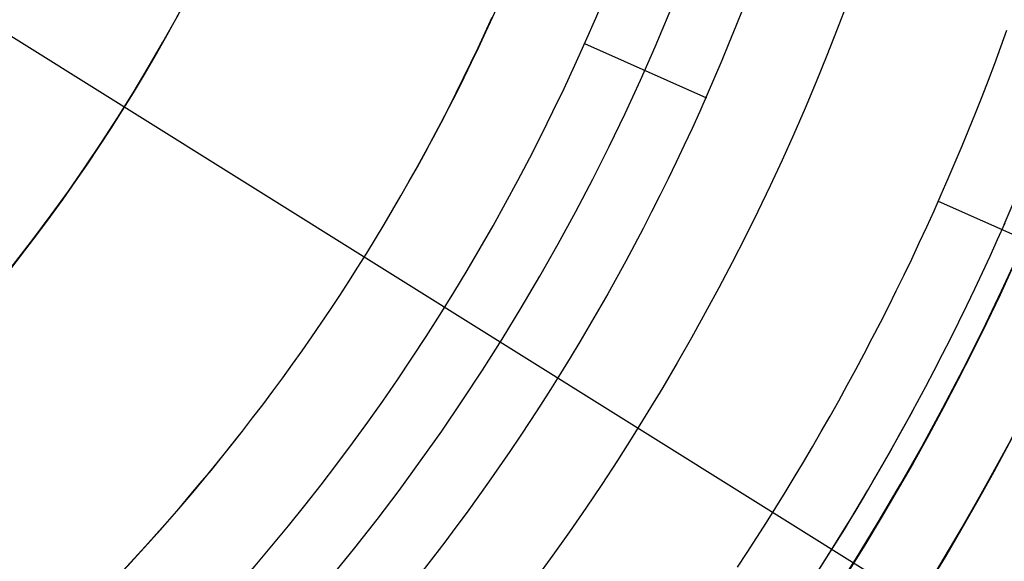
# Model space of a CAD drawing. Extents: x 16119 to 17321, y -6854 to -5812.
# Tile 33 of 68: x 16747 to 16767, y -6499 to -6488. Entities that reach past the tile are written whole.
import ezdxf

# ---------------------------------------------------------------- set-up
doc = ezdxf.new("R2010")
doc.units = 0
doc.layers.get('0').update_dxf_attribs({"linetype": 'CONTINUOUS'})
for name, color, linetype in [('BLANCO_METALICO', 7, 'CONTINUOUS'), ('COLOR', 7, 'CONTINUOUS'), ('LUZ', 7, 'CONTINUOUS')]:
    doc.layers.add(name, color=color, linetype=linetype)

msp = doc.modelspace()

# ---------------------------------------------------------------- linework, layer by layer
for p, q in [((16758.51077208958, -6488.7980449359, 52.53957701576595), (16760.93559981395, -6489.877647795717, 60.70868595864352)), ((16765.54464610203, -6491.929727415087, 103.0882296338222), (16784.73458807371, -6500.473640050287, 89.05580518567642))]:
    msp.add_line(p, q)
at = {"extrusion": (0.1124755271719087, 0.1948133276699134, 0.9743700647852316)}
msp.add_lwpolyline([(-17751.20030889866, -2732.071003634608), (-17751.71085849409, -2731.762035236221), (-17752.21940430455, -2731.448370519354), (-17752.72588590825, -2731.130028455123), (-17753.23024307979, -2730.807029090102), (-17753.73241581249, -2730.479393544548), (-17754.23234434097, -2730.147144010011), (-17754.72996916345, -2729.810303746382), (-17755.22523106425, -2729.468897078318), (-17755.71807113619, -2729.122949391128), (-17756.20843080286, -2728.772487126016), (-17756.69625184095, -2728.417537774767), (-17757.18147640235, -2728.058129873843), (-17757.66404703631, -2727.694292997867), (-17758.14390671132, -2727.326057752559), (-17758.62099883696, -2726.953455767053), (-17759.09526728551, -2726.576519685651), (-17759.56665641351, -2726.195283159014), (-17760.03511108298, -2725.80978083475), (-17760.50057668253, -2725.420048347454), (-17760.96299914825, -2725.026122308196), (-17761.42232498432, -2724.62804029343), (-17761.87850128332, -2724.225840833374), (-17762.33147574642, -2723.81956339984), (-17762.78119670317, -2723.409248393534), (-17763.22761313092, -2722.994937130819), (-17763.6706746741, -2722.57667182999), (-17764.11033166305, -2722.154495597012), (-17764.54653513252, -2721.728452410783), (-17764.97923683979, -2721.298587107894), (-17765.40838928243, -2720.864945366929), (-17765.83394571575, -2720.427573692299), (-17766.25586016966, -2719.986519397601), (-17766.6740874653, -2719.541830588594), (-17767.08858323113, -2719.09355614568), (-17767.49930391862, -2718.641745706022), (-17767.90620681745, -2718.186449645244), (-17768.30925007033, -2717.727719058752), (-17768.70839268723, -2717.26560574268), (-17769.10359455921, -2716.800162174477), (-17769.49481647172, -2716.331441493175), (-17769.8820201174, -2715.859497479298), (-17770.26516810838, -2715.384384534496), (-17770.64422398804, -2714.906157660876), (-17771.01915224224, -2714.424872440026), (-17771.38991831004, -2713.940585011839), (-17771.75648859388, -2713.453352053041), (-17772.11883046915, -2712.963230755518), (-17772.47691229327, -2712.470278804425), (-17772.83070341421, -2711.974554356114), (-17773.18017417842, -2711.476116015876), (-17773.52529593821, -2710.975022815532), (-17773.86604105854, -2710.471334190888), (-17774.20238292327, -2709.965109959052), (-17774.53429594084, -2709.456410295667), (-17774.86175554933, -2708.945295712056), (-17775.18473822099, -2708.43182703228), (-17775.50322146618, -2707.916065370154), (-17775.81718383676, -2707.398072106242), (-17776.1266049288, -2706.877908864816), (-17776.43146538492, -2706.355637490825), (-17776.73174689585, -2705.83132002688), (-17777.02743220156, -2705.305018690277), (-17777.31850509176, -2704.776795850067), (-17777.60495040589, -2704.246714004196), (-17777.8867540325, -2703.714835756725), (-17778.16390290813, -2703.181223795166), (-17778.43638501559, -2702.645940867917), (-17778.70418938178, -2702.109049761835), (-17778.96730607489, -2701.57061327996), (-17779.22572620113, -2701.030694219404), (-17779.47944190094, -2700.489355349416), (-17779.72844634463, -2699.946659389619), (-17779.97273372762, -2699.402668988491), (-17780.21229926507, -2698.857446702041), (-17780.44713918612, -2698.311054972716), (-17780.67725072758, -2697.763556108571), (-17780.90263212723, -2697.21501226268), (-17781.12328261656, -2696.665485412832), (-17781.33920241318, -2696.115037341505), (-17781.55039271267, -2695.563729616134), (-17781.75685568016, -2695.011623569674), (-17781.95859444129, -2694.458780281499), (-17782.15561307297, -2693.905260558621), (-17782.34791659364, -2693.351124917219), (-17782.53551095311, -2692.796433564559), (-17782.7184030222, -2692.241246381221), (-17782.89660058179, -2691.685622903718), (-17783.07011231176, -2691.129622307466), (-17783.23894777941, -2690.573303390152), (-17783.40311742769, -2690.016724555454), (-17783.56263256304, -2689.459943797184), (-17783.71750534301, -2688.903018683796), (-17783.86774876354, -2688.346006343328), (-17784.01337664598, -2687.788963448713), (-17784.15440362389, -2687.231946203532), (-17784.29084512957, -2686.675010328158), (-17784.4227173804, -2686.118211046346), (-17784.55003736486, -2685.561603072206), (-17784.67282282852, -2685.005240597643), (-17784.79109225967, -2684.449177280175), (-17784.90486487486, -2683.893466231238), (-17785.0141606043, -2683.338160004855), (-17785.119000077, -2682.783310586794), (-17785.21940460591, -2682.228969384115), (-17785.31539617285, -2681.675187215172), (-17785.40699741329, -2681.122014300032), (-17785.49423160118, -2680.569500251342), (-17785.57712263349, -2680.017694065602), (-17785.65569501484, -2679.466644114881), (-17785.72997384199, -2678.916398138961), (-17785.79998478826, -2678.367003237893), (-17785.86575408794, -2677.81850586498), (-17785.9273085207, -2677.270951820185), (-17785.9846753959, -2676.724386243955), (-17786.03788253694, -2676.178853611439), (-17786.08695826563, -2675.634397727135), (-17786.13193138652, -2675.091061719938), (-17786.17283117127, -2674.54888803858), (-17786.20968734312, -2674.007918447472), (-17786.24253006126, -2673.468194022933), (-17786.2713899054, -2672.929755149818), (-17786.2962978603, -2672.392641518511), (-17786.31728530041, -2671.856892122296), (-17786.3343839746, -2671.322545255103), (-17786.34762599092, -2670.789638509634), (-17786.35704380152, -2670.258208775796), (-17786.36267018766, -2669.728292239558), (-17786.36453824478, -2669.199924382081), (-17786.36273902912, -2668.681383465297), (-17786.35732037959, -2668.161350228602), (-17786.3482510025, -2667.639858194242), (-17786.33549989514, -2667.116941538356), (-17786.31903635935, -2666.592635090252), (-17786.29883001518, -2666.066974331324), (-17786.27485081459, -2665.539995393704), (-17786.24706905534, -2665.011735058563), (-17786.2154553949, -2664.482230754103), (-17786.1799808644, -2663.95152055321), (-17786.14061688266, -2663.419643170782), (-17786.09733527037, -2662.886637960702), (-17786.05010826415, -2662.352544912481), (-17785.9989085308, -2661.817404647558), (-17785.94370918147, -2661.281258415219), (-17785.88448378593, -2660.744148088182), (-17785.82120638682, -2660.206116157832), (-17785.75385151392, -2659.667205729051), (-17785.68239419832, -2659.127460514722), (-17785.60680998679, -2658.586924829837), (-17785.52707495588, -2658.045643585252), (-17785.44316572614, -2657.503662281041), (-17785.35505947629, -2656.961026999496), (-17785.2627339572, -2656.417784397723), (-17785.16616750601, -2655.87398169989), (-17785.06533906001, -2655.329666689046), (-17784.96022817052, -2654.784887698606), (-17784.85081501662, -2654.239693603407), (-17784.73708041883, -2653.694133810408), (-17784.61900585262, -2653.148258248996), (-17784.49657346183, -2652.6021173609), (-17784.3697660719, -2652.055762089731), (-17784.23856720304, -2651.509243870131), (-17784.10296108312, -2650.96261461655), (-17783.96293266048, -2650.415926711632), (-17783.81846761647, -2649.869232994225), (-17783.66955237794, -2649.322586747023), (-17783.51617412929, -2648.776041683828), (-17783.35832082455, -2648.229651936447), (-17783.19598119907, -2647.683472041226), (-17783.02914478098, -2647.137556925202), (-17782.85780190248, -2646.591961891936), (-17782.68194371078, -2646.04674260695), (-17782.50156217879, -2645.501955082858), (-17782.31665011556, -2644.95765566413), (-17782.12720117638, -2644.413901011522), (-17781.93320987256, -2643.870748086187), (-17781.73467158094, -2643.328254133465), (-17781.53158255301, -2642.786476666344), (-17781.32393992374, -2642.245473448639), (-17781.11174172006, -2641.705302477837), (-17780.89498686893, -2641.166021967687), (-17780.67367520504, -2640.627690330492), (-17780.44780747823, -2640.090366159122), (-17780.21738536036, -2639.55410820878), (-17779.98241145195, -2639.018975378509), (-17779.74288928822, -2638.485026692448), (-17779.49882334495, -2637.952321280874), (-17779.25021904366, -2637.420918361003), (-17778.99708275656, -2636.890877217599), (-17778.73942181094, -2636.36225718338), (-17778.47724449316, -2635.835117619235), (-17778.21056005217, -2635.309517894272), (-17777.93937870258, -2634.785517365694), (-17777.66371162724, -2634.26317535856), (-17777.38357097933, -2633.742551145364), (-17777.09896988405, -2633.223703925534), (-17776.80992243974, -2632.7066928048), (-17776.5164437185, -2632.191576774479), (-17776.21854976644, -2631.678414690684), (-17775.91625760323, -2631.167265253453), (-17775.60958522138, -2630.658186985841), (-17775.29855158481, -2630.151238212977), (-17774.98317662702, -2629.646477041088), (-17774.66348124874, -2629.143961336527), (-17774.33948731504, -2628.643748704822), (-17774.01121765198, -2628.145896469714), (-17773.67869604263, -2627.650461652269), (-17773.34194722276, -2627.157500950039), (-17773.00099687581, -2626.667070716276), (-17772.65587162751, -2626.179226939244), (-17772.30659903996, -2625.694025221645), (-17771.95320760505, -2625.211520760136), (-17771.59572673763, -2624.731768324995), (-17771.23418676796, -2624.254822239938), (-17770.86861893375, -2623.780736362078), (-17770.49905537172, -2623.309564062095), (-17770.12552910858, -2622.841358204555), (-17769.74807405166, -2622.376171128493), (-17769.36672497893, -2621.914054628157), (-17768.98151752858, -2621.455059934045), (-17768.59248818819, -2620.999237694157), (-17768.19967428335, -2620.546637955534), (-17767.80311396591, -2620.097310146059), (-17767.40284620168, -2619.651303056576), (-17766.99891075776, -2619.208664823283), (-17766.59134818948, -2618.769442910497), (-17766.18019982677, -2618.333684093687), (-17765.7655077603, -2617.90143444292), (-17765.34731482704, -2617.472739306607), (-17764.9256645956, -2617.047643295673), (-17764.50060135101, -2616.62619026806), (-17764.07217007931, -2616.208423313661), (-17763.64041645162, -2615.794384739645), (-17763.20538680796, -2615.384116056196), (-17762.7671281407, -2614.977657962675), (-17762.3256880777, -2614.575050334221), (-17761.88111486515, -2614.176332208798), (-17761.43345735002, -2613.781541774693), (-17760.98276496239, -2613.390716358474), (-17760.52908769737, -2613.003892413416), (-17760.07247609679, -2612.6211055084), (-17759.61298123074, -2612.242390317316), (-17759.15065467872, -2611.867780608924), (-17758.68554851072, -2611.497309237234), (-17758.21771526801, -2611.131008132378), (-17757.74720794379, -2610.768908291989), (-17757.27407996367, -2610.411039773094), (-17756.79838516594, -2610.05743168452), (-17756.32017778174, -2609.708112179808), (-17755.83951241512, -2609.363108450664), (-17755.35644402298, -2609.022446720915), (-17754.87102789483, -2608.686152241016), (-17754.38331963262, -2608.354249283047), (-17753.89337513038, -2608.026761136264), (-17753.40125055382, -2607.703710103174), (-17752.90700231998, -2607.385117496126), (-17752.41068707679, -2607.071003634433)], dxfattribs=at)
at = {"extrusion": (0.1124755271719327, 0.1948133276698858, 0.9743700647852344)}
msp.add_lwpolyline([(-17750.28945111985, -2607.071003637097), (-17750.81052073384, -2607.37579482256), (-17751.32964040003, -2607.685445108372), (-17751.84674684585, -2607.999936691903), (-17752.36177696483, -2608.319250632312), (-17752.87466784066, -2608.643366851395), (-17753.38535677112, -2608.972264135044), (-17753.89378129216, -2609.305920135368), (-17754.39987920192, -2609.644311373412), (-17754.90358858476, -2609.987413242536), (-17755.40484783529, -2610.335200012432), (-17755.90359568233, -2610.687644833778), (-17756.39977121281, -2611.044719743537), (-17756.89331389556, -2611.406395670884), (-17757.38416360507, -2611.77264244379), (-17757.87226064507, -2612.143428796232), (-17758.35754577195, -2612.518722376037), (-17758.83996021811, -2612.898489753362), (-17759.31944571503, -2613.282696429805), (-17759.79594451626, -2613.671306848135), (-17760.26939942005, -2614.06428440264), (-17760.73975379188, -2614.461591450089), (-17761.20695158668, -2614.863189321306), (-17761.67093737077, -2615.269038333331), (-17762.13165634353, -2615.679097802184), (-17762.5890543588, -2616.093326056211), (-17763.04307794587, -2616.511680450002), (-17763.49367433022, -2616.934117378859), (-17763.94079145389, -2617.360592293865), (-17764.38437799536, -2617.791059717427), (-17764.82438338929, -2618.225473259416), (-17765.26075784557, -2618.663785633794), (-17765.69345236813, -2619.105948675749), (-17766.12241877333, -2619.551913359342), (-17766.54760970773, -2620.001629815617), (-17766.96897866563, -2620.455047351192), (-17767.38648000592, -2620.912114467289), (-17767.80006896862, -2621.372778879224), (-17768.20970169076, -2621.836987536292), (-17768.61533522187, -2622.304686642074), (-17769.01692753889, -2622.775821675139), (-17769.41443756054, -2623.250337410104), (-17769.8078251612, -2623.728177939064), (-17770.19705118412, -2624.209286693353), (-17770.58207745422, -2624.693606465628), (-17770.96286679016, -2625.181079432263), (-17771.33938301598, -2625.671647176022), (-17771.71159097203, -2626.165250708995), (-17772.07945652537, -2626.661830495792), (-17772.44294657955, -2627.161326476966), (-17772.80202908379, -2627.663678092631), (-17773.15667304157, -2628.168824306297), (-17773.50684851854, -2628.676703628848), (-17773.85252664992, -2629.187254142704), (-17774.19367964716, -2629.700413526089), (-17774.53028080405, -2630.21611907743), (-17774.86230450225, -2630.734307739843), (-17775.18972621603, -2631.254916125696), (-17775.51252251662, -2631.777880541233), (-17775.83067107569, -2632.303137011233), (-17776.14415066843, -2632.830621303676), (-17776.45294117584, -2633.360268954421), (-17776.7570235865, -2633.892015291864), (-17777.0563799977, -2634.425795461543), (-17777.35099361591, -2634.961544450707), (-17777.64084875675, -2635.499197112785), (-17777.92593084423, -2636.038688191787), (-17778.20622640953, -2636.579952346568), (-17778.48172308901, -2637.122924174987), (-17778.75240962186, -2637.667538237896), (-17779.01827584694, -2638.213729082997), (-17779.27931269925, -2638.76143126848), (-17779.53551220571, -2639.3105793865), (-17779.78686748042, -2639.861108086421), (-17780.03337271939, -2640.412952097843), (-17780.27502319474, -2640.966046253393), (-17780.51181524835, -2641.520325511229), (-17780.74374628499, -2642.075724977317), (-17780.97081476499, -2642.632179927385), (-17781.19302019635, -2643.189625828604), (-17781.41036312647, -2643.747998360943), (-17781.62284513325, -2644.307233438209), (-17781.8304688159, -2644.867267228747), (-17782.03323778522, -2645.4280361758), (-17782.23115665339, -2645.989477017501), (-17782.4242310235, -2646.551526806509), (-17782.61246747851, -2647.114122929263), (-17782.7958735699, -2647.677203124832), (-17782.97445780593, -2648.240705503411), (-17783.1482296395, -2648.80456856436), (-17783.31719945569, -2649.368731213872), (-17783.48137855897, -2649.933132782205), (-17783.64077916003, -2650.497713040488), (-17783.79541436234, -2651.062412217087), (-17783.94529814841, -2651.627171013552), (-17784.09044536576, -2652.191930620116), (-17784.23087171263, -2652.756632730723), (-17784.36659372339, -2653.321219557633), (-17784.49762875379, -2653.885633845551), (-17784.62399496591, -2654.449818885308), (-17784.74571131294, -2655.013718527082), (-17784.86279752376, -2655.577277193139), (-17784.97527408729, -2656.140439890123), (-17785.08316223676, -2656.703152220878), (-17785.18648393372, -2657.265360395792), (-17785.28526185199, -2657.827011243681), (-17785.37951936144, -2658.388052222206), (-17785.46928051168, -2658.948431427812), (-17785.55457001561, -2659.508097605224), (-17785.63541323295, -2660.067000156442), (-17785.71183615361, -2660.625089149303), (-17785.78386538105, -2661.182315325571), (-17785.8515281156, -2661.738630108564), (-17785.91485213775, -2662.293985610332), (-17785.9738657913, -2662.848334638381), (-17786.0285979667, -2663.40163070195), (-17786.07907808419, -2663.953828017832), (-17786.12533607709, -2664.504881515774), (-17786.16740237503, -2665.054746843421), (-17786.20530788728, -2665.60338037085), (-17786.23908398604, -2666.150739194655), (-17786.26876248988, -2666.696781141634), (-17786.29437564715, -2667.241464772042), (-17786.31595611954, -2667.784749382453), (-17786.3335369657, -2668.326595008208), (-17786.34715162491, -2668.866962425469), (-17786.35683390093, -2669.405813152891), (-17786.36261794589, -2669.943109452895), (-17786.36453824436, -2670.478814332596), (-17786.36278657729, -2670.990457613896), (-17786.35751139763, -2671.503554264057), (-17786.34868263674, -2672.01807209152), (-17786.33627050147, -2672.533978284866), (-17786.32024548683, -2673.051239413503), (-17786.30057838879, -2673.569821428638), (-17786.27724031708, -2674.089689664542), (-17786.25020270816, -2674.610808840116), (-17786.21943733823, -2675.133143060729), (-17786.18491633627, -2675.656655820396), (-17786.14661219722, -2676.181310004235), (-17786.10449779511, -2676.707067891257), (-17786.05854639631, -2677.233891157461), (-17786.00873167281, -2677.761740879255), (-17785.95502771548, -2678.2905775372), (-17785.89740904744, -2678.820361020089), (-17785.83585063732, -2679.351050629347), (-17785.77032791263, -2679.882605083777), (-17785.7008167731, -2680.414982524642), (-17785.627293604, -2680.94814052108), (-17785.54973528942, -2681.482036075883), (-17785.46811922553, -2682.016625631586), (-17785.38242333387, -2682.55186507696), (-17785.29262607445, -2683.087709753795), (-17785.19870645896, -2683.624114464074), (-17785.10064406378, -2684.16103347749), (-17784.99841904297, -2684.698420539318), (-17784.89201214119, -2685.236228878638), (-17784.78140470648, -2685.774411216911), (-17784.66657870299, -2686.312919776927), (-17784.54751672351, -2686.851706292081), (-17784.424202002, -2687.390722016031), (-17784.29661842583, -2687.929917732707), (-17784.16475054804, -2688.46924376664), (-17784.02858359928, -2689.008649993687), (-17783.88810349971, -2689.548085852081), (-17783.7432968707, -2690.087500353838), (-17783.59415104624, -2690.626842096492), (-17783.44065408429, -2691.166059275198), (-17783.28279477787, -2691.705099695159), (-17783.12056266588, -2692.243910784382), (-17782.95394804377, -2692.782439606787), (-17782.78294197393, -2693.320632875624), (-17782.60753629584, -2693.858436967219), (-17782.42772363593, -2694.395797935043), (-17782.24349741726, -2694.932661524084), (-17782.05485186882, -2695.468973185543), (-17781.86178203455, -2696.004678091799), (-17781.66428378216, -2696.539721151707), (-17781.46235381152, -2697.074047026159), (-17781.25598966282, -2697.607600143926), (-17781.04518972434, -2698.140324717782), (-17780.82995323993, -2698.672164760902), (-17780.61028031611, -2699.203064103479), (-17780.38617192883, -2699.732966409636), (-17780.15762992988, -2700.261815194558), (-17779.92465705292, -2700.789553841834), (-17779.68725691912, -2701.316125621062), (-17779.44543404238, -2701.841473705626), (-17779.19919383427, -2702.365541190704), (-17778.94854260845, -2702.888271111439), (-17778.69348758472, -2703.409606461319), (-17778.43403689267, -2703.929490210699), (-17778.17019957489, -2704.447865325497), (-17777.90198558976, -2704.964674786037), (-17777.62940581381, -2705.479861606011), (-17777.35247204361, -2705.993368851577), (-17777.07119699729, -2706.505139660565), (-17776.78559431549, -2707.015117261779), (-17776.49567856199, -2707.523244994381), (-17776.20146522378, -2708.029466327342), (-17775.90297071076, -2708.533724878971), (-17775.60021235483, -2709.035964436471), (-17775.29320840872, -2709.536128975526), (-17774.98197804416, -2710.034162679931), (-17774.6665413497, -2710.530009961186), (-17774.34691932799, -2711.023615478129), (-17774.02313389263, -2711.514924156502), (-17773.69520786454, -2712.003881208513), (-17773.3631649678, -2712.490432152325), (-17773.02702982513, -2712.974522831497), (-17772.68682795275, -2713.456099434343), (-17772.34258575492, -2713.935108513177), (-17771.9943305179, -2714.411497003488), (-17771.64209040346, -2714.885212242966), (-17771.28589444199, -2715.356201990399), (-17770.92577252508, -2715.824414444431), (-17770.56175539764, -2716.289798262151), (-17770.19387464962, -2716.752302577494), (-17769.82216270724, -2717.211877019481), (-17769.44665282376, -2717.668471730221), (-17769.06737906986, -2718.122037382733), (-17768.68437632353, -2718.572525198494), (-17768.29768025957, -2719.019886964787), (-17767.90732733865, -2719.46407505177), (-17767.51335479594, -2719.905042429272), (-17767.11580062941, -2720.342742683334), (-17766.71470358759, -2720.777130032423), (-17766.31010315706, -2721.208159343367), (-17765.90203954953, -2721.635786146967), (-17765.49055368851, -2722.059966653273), (-17765.0756871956, -2722.480657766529), (-17764.65748237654, -2722.897817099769), (-17764.23598220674, -2723.311402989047), (-17763.81123031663, -2723.721374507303), (-17763.3832709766, -2724.127691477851), (-17762.95214908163, -2724.530314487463), (-17762.51791013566, -2724.929204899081), (-17762.08060023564, -2725.324324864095), (-17761.64026605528, -2725.715637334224), (-17761.19695482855, -2726.103106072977), (-17760.75071433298, -2726.486695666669), (-17760.30159287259, -2726.866371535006), (-17759.84963926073, -2727.242099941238), (-17759.39490280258, -2727.613848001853), (-17758.93743327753, -2727.981583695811), (-17758.47728092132, -2728.34527587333), (-17758.01449640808, -2728.704894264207), (-17757.54913083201, -2729.060409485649), (-17757.08123568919, -2729.411793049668), (-17756.610862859, -2729.759017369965), (-17756.13806458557, -2730.102055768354), (-17755.66289345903, -2730.4408824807), (-17755.18540239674, -2730.775472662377), (-17754.70564462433, -2731.105802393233), (-17754.22367365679, -2731.431848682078), (-17753.73954327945, -2731.75358947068), (-17753.25330752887, -2732.071003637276)], dxfattribs=at)
at = {"extrusion": (0.112475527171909, 0.1948133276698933, 0.9743700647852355)}
msp.add_lwpolyline([(-17756.65049703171, -2607.07100363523), (-17757.12591185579, -2607.406121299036), (-17757.59907532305, -2607.745312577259), (-17758.06993828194, -2608.088554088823), (-17758.53845187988, -2608.435821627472), (-17759.00456757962, -2608.787090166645), (-17759.46823717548, -2609.142333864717), (-17759.92941280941, -2609.501526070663), (-17760.38804698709, -2609.864639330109), (-17760.84409259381, -2610.231645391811), (-17761.29750291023, -2610.602515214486), (-17761.74823162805, -2610.97721897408), (-17762.19623286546, -2611.355726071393), (-17762.64146118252, -2611.738005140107), (-17763.08387159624, -2612.124024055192), (-17763.52341959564, -2612.513749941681), (-17763.96006115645, -2612.907149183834), (-17764.39375275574, -2613.304187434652), (-17764.82445138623, -2613.704829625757), (-17765.25211457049, -2614.109039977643), (-17765.67670037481, -2614.516782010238), (-17766.09816742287, -2614.92801855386), (-17766.51647490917, -2615.342711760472), (-17766.93158261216, -2615.760823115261), (-17767.34345090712, -2616.182313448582), (-17767.75204077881, -2616.60714294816), (-17768.15731383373, -2617.035271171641), (-17768.55923231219, -2617.46665705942), (-17768.95775909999, -2617.90125894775), (-17769.35285773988, -2618.339034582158), (-17769.7444924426, -2618.779941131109), (-17770.13262809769, -2619.223935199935), (-17770.51723028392, -2619.670972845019), (-17770.89826527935, -2620.121009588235), (-17771.27570007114, -2620.574000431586), (-17771.64950236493, -2621.029899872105), (-17772.01964059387, -2621.48866191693), (-17772.38608392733, -2621.950240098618), (-17772.74880227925, -2622.414587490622), (-17773.10776631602, -2622.881656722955), (-17773.46294746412, -2623.351399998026), (-17773.81431791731, -2623.82376910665), (-17774.16185064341, -2624.298715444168), (-17774.5055193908, -2624.776190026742), (-17774.84529869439, -2625.256143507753), (-17775.18116388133, -2625.738526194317), (-17775.51309107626, -2626.223288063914), (-17775.84105720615, -2626.710378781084), (-17776.16504000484, -2627.199747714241), (-17776.48501801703, -2627.691343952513), (-17776.80097060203, -2628.185116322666), (-17777.11287793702, -2628.681013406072), (-17777.42072101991, -2629.178983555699), (-17777.72448167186, -2629.678974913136), (-17778.02414253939, -2630.180935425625), (-17778.31968709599, -2630.684812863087), (-17778.61109964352, -2631.190554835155), (-17778.89836531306, -2631.698108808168), (-17779.18147006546, -2632.207422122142), (-17779.46040069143, -2632.718442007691), (-17779.73514481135, -2633.23111560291), (-17780.00569087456, -2633.745389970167), (-17780.27202815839, -2634.261212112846), (-17780.53414676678, -2634.778528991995), (-17780.79203762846, -2635.297287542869), (-17781.04569249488, -2635.817434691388), (-17781.29510393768, -2636.338917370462), (-17781.54026534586, -2636.861682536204), (-17781.78117092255, -2637.385677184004), (-17782.01781568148, -2637.91084836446), (-17782.25019544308, -2638.437143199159), (-17782.47830683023, -2638.964508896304), (-17782.70214726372, -2639.492892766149), (-17782.92171495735, -2640.022242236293), (-17783.13700891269, -2640.552504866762), (-17783.34802891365, -2641.083628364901), (-17783.55477552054, -2641.615560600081), (-17783.75725006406, -2642.148249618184), (-17783.95545463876, -2642.681643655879), (-17784.14939209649, -2643.215691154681), (-17784.33906603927, -2643.750340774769), (-17784.52448081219, -2644.285541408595), (-17784.70564149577, -2644.821242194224), (-17784.88255389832, -2645.35739252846), (-17785.05522454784, -2645.893942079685), (-17785.22366068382, -2646.430840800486), (-17785.38787024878, -2646.968038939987), (-17785.54786187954, -2647.505487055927), (-17785.70364489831, -2648.04313602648), (-17785.85522930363, -2648.580937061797), (-17786.00262576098, -2649.118841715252), (-17786.14584559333, -2649.656801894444), (-17786.28490077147, -2650.19476987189), (-17786.4198039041, -2650.732698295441), (-17786.55056822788, -2651.270540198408), (-17786.6772075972, -2651.808249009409), (-17786.7997364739, -2652.345778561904), (-17786.91816991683, -2652.883083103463), (-17787.03252357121, -2653.420117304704), (-17787.14281365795, -2653.956836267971), (-17787.24905696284, -2654.493195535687), (-17787.3512708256, -2655.02915109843), (-17787.44947312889, -2655.564659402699), (-17787.54368228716, -2656.099677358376), (-17787.63391723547, -2656.634162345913), (-17787.72019741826, -2657.168072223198), (-17787.80254277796, -2657.701365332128), (-17787.88097374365, -2658.234000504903), (-17787.95551121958, -2658.765937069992), (-17788.02617657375, -2659.29713485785), (-17788.09299162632, -2659.827554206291), (-17788.15597863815, -2660.357155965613), (-17788.21516029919, -2660.88590150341), (-17788.27055971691, -2661.413752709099), (-17788.32220040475, -2661.940671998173), (-17788.3701062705, -2662.466622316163), (-17788.41430160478, -2662.991567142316), (-17788.45481106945, -2663.515470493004), (-17788.4916596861, -2664.038296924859), (-17788.52487282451, -2664.560011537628), (-17788.55447619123, -2665.08057997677), (-17788.58049581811, -2665.599968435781), (-17788.60295805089, -2666.118143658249), (-17788.62188953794, -2666.635072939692), (-17788.63731721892, -2667.150724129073), (-17788.64926831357, -2667.665065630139), (-17788.65777031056, -2668.178066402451), (-17788.66285095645, -2668.689695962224), (-17788.66453824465, -2669.199924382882), (-17788.66279076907, -2669.719173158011), (-17788.65752855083, -2670.239872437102), (-17788.64872209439, -2670.761990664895), (-17788.63634216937, -2671.285495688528), (-17788.6203598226, -2671.810354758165), (-17788.60074639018, -2672.336534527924), (-17788.57747350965, -2672.864001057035), (-17788.55051313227, -2673.392719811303), (-17788.51983753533, -2673.922655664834), (-17788.48541933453, -2674.453772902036), (-17788.4472314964, -2674.986035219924), (-17788.40524735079, -2675.519405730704), (-17788.35944060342, -2676.053846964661), (-17788.30978534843, -2676.589320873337), (-17788.25625608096, -2677.125788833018), (-17788.1988277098, -2677.663211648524), (-17788.13747556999, -2678.201549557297), (-17788.07217543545, -2678.740762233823), (-17788.00290353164, -2679.280808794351), (-17787.92963654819, -2679.821647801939), (-17787.85235165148, -2680.363237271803), (-17787.77102649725, -2680.905534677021), (-17787.68563924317, -2681.448496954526), (-17787.59616856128, -2681.992080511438), (-17787.50259365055, -2682.536241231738), (-17787.40489424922, -2683.080934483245), (-17787.30305064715, -2683.626115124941), (-17787.19704369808, -2684.171737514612), (-17787.08685483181, -2684.717755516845), (-17786.97246606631, -2685.264122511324), (-17786.85386001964, -2685.810791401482), (-17786.73101992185, -2686.357714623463), (-17786.60392962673, -2686.904844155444), (-17786.47257362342, -2687.452131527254), (-17786.33693704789, -2687.999527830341), (-17786.19700569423, -2688.546983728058), (-17786.05276602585, -2689.094449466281), (-17785.90420518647, -2689.641874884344), (-17785.75131101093, -2690.189209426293), (-17785.59407203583, -2690.736402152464), (-17785.43247750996, -2691.283401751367), (-17785.2665174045, -2691.830156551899), (-17785.09618242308, -2692.376614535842), (-17784.92146401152, -2692.922723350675), (-17784.74235436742, -2693.468430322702), (-17784.55884644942, -2694.013682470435), (-17784.37093398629, -2694.55842651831), (-17784.17861148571, -2695.102608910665), (-17783.98187424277, -2695.646175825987), (-17783.78071834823, -2696.189073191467), (-17783.57514069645, -2696.731246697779), (-17783.36513899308, -2697.272641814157), (-17783.15071176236, -2697.813203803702), (-17782.93185835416, -2698.352877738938), (-17782.7085789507, -2698.891608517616), (-17782.48087457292, -2699.429340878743), (-17782.2487470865, -2699.966019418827), (-17782.0121992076, -2700.501588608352), (-17781.77123450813, -2701.035992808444), (-17781.52585742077, -2701.569176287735), (-17781.27607324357, -2702.101083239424), (-17781.02188814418, -2702.631657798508), (-17780.76330916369, -2703.160844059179), (-17780.50034422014, -2703.688586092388), (-17780.23300211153, -2704.214827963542), (-17779.96129251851, -2704.739513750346), (-17779.68522600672, -2705.262587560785), (-17779.40481402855, -2705.783993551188), (-17779.12006892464, -2706.303675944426), (-17778.83100392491, -2706.821579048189), (-17778.53763314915, -2707.337647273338), (-17778.23997160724, -2707.851825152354), (-17777.93803519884, -2708.364057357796), (-17777.63184071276, -2708.874288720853), (-17777.32140582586, -2709.3824642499), (-17777.00674910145, -2709.888529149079), (-17776.68788998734, -2710.392428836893), (-17776.36484881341, -2710.894108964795), (-17776.03764678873, -2711.393515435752), (-17775.70630599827, -2711.890594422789), (-17775.37084939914, -2712.38529238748), (-17775.03130081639, -2712.877556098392), (-17774.68768493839, -2713.367332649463), (-17774.34002731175, -2713.854569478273), (-17773.98835433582, -2714.339214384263), (-17773.63269325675, -2714.82121554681), (-17773.27307216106, -2715.300521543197), (-17772.90951996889, -2715.777081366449), (-17772.5420664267, -2716.250844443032), (-17772.17074209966, -2716.721760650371), (-17771.7955783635, -2717.189780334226), (-17771.41660739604, -2717.654854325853), (-17771.03386216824, -2718.116933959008), (-17770.64737643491, -2718.575971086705), (-17770.25718472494, -2719.03191809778), (-17769.86332233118, -2719.484727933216), (-17769.46582529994, -2719.934354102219), (-17769.06473042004, -2720.380750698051), (-17768.66007521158, -2720.823872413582), (-17768.25189791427, -2721.263674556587), (-17767.84023747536, -2721.700113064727), (-17767.42513353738, -2722.133144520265), (-17767.00662642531, -2722.562726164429), (-17766.5847571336, -2722.988815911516), (-17766.15956731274, -2723.411372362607), (-17765.73109925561, -2723.830354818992), (-17765.29939588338, -2724.24572329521), (-17764.8645007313, -2724.65743853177), (-17764.42645793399, -2725.065462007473), (-17763.98531221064, -2725.469755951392), (-17763.54110884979, -2725.870283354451), (-17763.09389369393, -2726.267007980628), (-17762.64371312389, -2726.659894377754), (-17762.19061404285, -2727.048907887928), (-17761.73464386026, -2727.434014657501), (-17761.2758504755, -2727.815181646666), (-17760.81428226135, -2728.192376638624), (-17760.34998804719, -2728.565568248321), (-17759.88301710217, -2728.934725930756), (-17759.41341911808, -2729.299819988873), (-17758.94124419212, -2729.660821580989), (-17758.46654280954, -2730.017702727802), (-17757.98936582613, -2730.370436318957), (-17757.50976445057, -2730.718996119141), (-17757.02779022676, -2731.063356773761), (-17756.54349501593, -2731.403493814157), (-17756.0569309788, -2731.739383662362), (-17755.56815055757, -2732.071003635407)], dxfattribs=at)
at = {"extrusion": (0.1124755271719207, 0.1948133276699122, 0.9743700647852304)}
msp.add_lwpolyline([(-17757.40811450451, -2732.071003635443), (-17757.87404524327, -2731.733680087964), (-17758.33770464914, -2731.3924203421), (-17758.79904584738, -2731.047248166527), (-17759.25802227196, -2730.698188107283), (-17759.71458768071, -2730.345265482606), (-17760.1686961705, -2729.988506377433), (-17760.62030219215, -2729.627937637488), (-17761.06936056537, -2729.263586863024), (-17761.51582649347, -2728.895482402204), (-17761.95965557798, -2728.52365334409), (-17762.40080383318, -2728.148129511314), (-17762.83922770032, -2727.76894145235), (-17763.27488406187, -2727.386120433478), (-17763.70773025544, -2726.999698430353), (-17764.1377240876, -2726.609708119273), (-17764.56482384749, -2726.216182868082), (-17764.9889883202, -2725.819156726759), (-17765.4101768, -2725.41866441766), (-17765.82834910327, -2725.014741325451), (-17766.2434655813, -2724.607423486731), (-17766.65548713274, -2724.196747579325), (-17767.0643752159, -2723.7827509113), (-17767.47009186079, -2723.36547140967), (-17767.87259968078, -2722.944947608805), (-17768.27186188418, -2722.521218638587), (-17768.66784228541, -2722.09432421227), (-17769.06050531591, -2721.66430461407), (-17769.44981603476, -2721.231200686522), (-17769.83574013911, -2720.795053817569), (-17770.21824397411, -2720.355905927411), (-17770.59729454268, -2719.913799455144), (-17770.97285951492, -2719.468777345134), (-17771.34490723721, -2719.020883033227), (-17771.71340674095, -2718.570160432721), (-17772.07832775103, -2718.116653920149), (-17772.4396406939, -2717.660408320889), (-17772.79731670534, -2717.20146889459), (-17773.15132763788, -2716.739881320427), (-17773.50164606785, -2716.27569168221), (-17773.84824530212, -2715.808946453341), (-17774.19109938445, -2715.33969248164), (-17774.53018310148, -2714.867976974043), (-17774.86547198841, -2714.393847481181), (-17775.19694233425, -2713.917351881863), (-17775.52457118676, -2713.438538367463), (-17775.84833635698, -2712.957455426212), (-17776.16821642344, -2712.474151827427), (-17776.48419073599, -2711.98867660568), (-17776.79623941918, -2711.501079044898), (-17777.10434337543, -2711.011408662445), (-17777.40848428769, -2710.519715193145), (-17777.70864462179, -2710.026048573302), (-17778.00480762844, -2709.530458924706), (-17778.29695734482, -2709.032996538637), (-17778.58507859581, -2708.533711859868), (-17778.86915699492, -2708.032655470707), (-17779.14917894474, -2707.529878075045), (-17779.42513163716, -2707.025430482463), (-17779.69700305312, -2706.519363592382), (-17779.96478196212, -2706.011728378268), (-17780.22845792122, -2705.502575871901), (-17780.48802127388, -2704.991957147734), (-17780.74346314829, -2704.479923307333), (-17780.99477545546, -2703.966525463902), (-17781.24195088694, -2703.45181472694), (-17781.48498291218, -2702.935842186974), (-17781.72386577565, -2702.418658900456), (-17781.95859449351, -2701.900315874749), (-17782.18916485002, -2701.380864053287), (-17782.41557339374, -2700.860354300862), (-17782.63781743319, -2700.338837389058), (-17782.85589503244, -2699.816363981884), (-17783.06980500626, -2699.292984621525), (-17783.27954691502, -2698.768749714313), (-17783.48512105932, -2698.24370951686), (-17783.68652847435, -2697.717914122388), (-17783.88377092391, -2697.191413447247), (-17784.07685089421, -2696.664257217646), (-17784.26577158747, -2696.13649495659), (-17784.45053691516, -2695.608175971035), (-17784.63115149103, -2695.079349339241), (-17784.80762062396, -2694.550063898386), (-17784.97995031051, -2694.020368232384), (-17785.14814722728, -2693.490310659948), (-17785.312218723, -2692.959939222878), (-17785.47217281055, -2692.429301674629), (-17785.62801815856, -2691.898445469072), (-17785.77976408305, -2691.367417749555), (-17785.92742053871, -2690.836265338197), (-17786.07099811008, -2690.305034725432), (-17786.21050800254, -2689.773772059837), (-17786.34596203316, -2689.242523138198), (-17786.47737262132, -2688.711333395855), (-17786.60475277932, -2688.180247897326), (-17786.72811610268, -2687.649311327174), (-17786.84747676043, -2687.118567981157), (-17786.96284948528, -2686.588061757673), (-17787.07424956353, -2686.057836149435), (-17787.18169282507, -2685.527934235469), (-17787.28519563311, -2684.998398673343), (-17787.38477487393, -2684.469271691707), (-17787.48044794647, -2683.940595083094), (-17787.57223275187, -2683.412410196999), (-17787.66014768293, -2682.884757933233), (-17787.74421161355, -2682.357678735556), (-17787.82444388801, -2681.831212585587), (-17787.90086431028, -2681.305398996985), (-17787.9734931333, -2680.780277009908), (-17788.04235104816, -2680.255885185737), (-17788.10745917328, -2679.732261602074), (-17788.16883904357, -2679.20944384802), (-17788.22651259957, -2678.687469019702), (-17788.28050217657, -2678.166373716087), (-17788.3308304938, -2677.646194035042), (-17788.37752064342, -2677.126965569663), (-17788.4205960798, -2676.608723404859), (-17788.4600806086, -2676.09150211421), (-17788.49599837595, -2675.575335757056), (-17788.52837385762, -2675.06025787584), (-17788.55723184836, -2674.546301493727), (-17788.58259745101, -2674.033499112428), (-17788.60449606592, -2673.521882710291), (-17788.62295338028, -2673.011483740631), (-17788.63799535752, -2672.502333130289), (-17788.64964822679, -2671.994461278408), (-17788.65793847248, -2671.487898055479), (-17788.66289282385, -2670.982672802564), (-17788.66453824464, -2670.478814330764), (-17788.66274545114, -2669.952875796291), (-17788.65734650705, -2669.42544960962), (-17788.64831076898, -2668.896568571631), (-17788.63560787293, -2668.366266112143), (-17788.61920774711, -2667.834576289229), (-17788.59908062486, -2667.301533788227), (-17788.57519705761, -2666.767173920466), (-17788.54752792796, -2666.231532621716), (-17788.51604446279, -2665.694646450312), (-17788.48071824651, -2665.156552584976), (-17788.44152123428, -2664.617288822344), (-17788.39842576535, -2664.076893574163), (-17788.35140457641, -2663.535405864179), (-17788.30043081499, -2662.992865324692), (-17788.2454780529, -2662.449312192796), (-17788.18652029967, -2661.904787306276), (-17788.12353201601, -2661.35933209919), (-17788.0564881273, -2660.812988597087), (-17787.98536403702, -2660.265799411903), (-17787.91013564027, -2659.717807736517), (-17787.83077933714, -2659.169057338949), (-17787.74727204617, -2658.61959255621), (-17787.65959121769, -2658.069458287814), (-17787.56771484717, -2657.518699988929), (-17787.47162148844, -2656.967363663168), (-17787.37129026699, -2656.415495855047), (-17787.26670089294, -2655.863143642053), (-17787.15783367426, -2655.31035462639), (-17787.04466952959, -2654.757176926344), (-17786.92719000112, -2654.203659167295), (-17786.80537726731, -2653.649850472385), (-17786.67921415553, -2653.095800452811), (-17786.54868415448, -2652.541559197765), (-17786.41377142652, -2651.98717726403), (-17786.27446081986, -2651.432705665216), (-17786.13073788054, -2650.878195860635), (-17785.98258886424, -2650.323699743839), (-17785.83000074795, -2649.769269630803), (-17785.67296124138, -2649.21495824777), (-17785.51145879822, -2648.660818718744), (-17785.34548262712, -2648.106904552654), (-17785.1750227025, -2647.553269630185), (-17785.00006977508, -2646.999968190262), (-17784.82061538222, -2646.447054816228), (-17784.63665185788, -2645.894584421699), (-17784.44817234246, -2645.342612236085), (-17784.25517079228, -2644.791193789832), (-17784.05764198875, -2644.240384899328), (-17783.8555815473, -2643.69024165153), (-17783.64898592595, -2643.140820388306), (-17783.43785243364, -2642.592177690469), (-17783.2221792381, -2642.044370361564), (-17783.00196537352, -2641.497455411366), (-17782.77721074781, -2640.951490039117), (-17782.54791614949, -2640.406531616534), (-17782.31408325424, -2639.862637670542), (-17782.07571463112, -2639.3198658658), (-17781.83281374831, -2638.778273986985), (-17781.58538497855, -2638.23791992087), (-17781.33343360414, -2637.698861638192), (-17781.0769658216, -2637.161157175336), (-17780.8159887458, -2636.624864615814), (-17780.55051041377, -2636.090042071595), (-17780.28053978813, -2635.556747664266), (-17780.00608675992, -2635.025039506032), (-17779.72716215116, -2634.494975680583), (-17779.4437777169, -2633.966614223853), (-17779.15594614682, -2633.440013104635), (-17778.86368106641, -2632.915230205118), (-17778.56699703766, -2632.392323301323), (-17778.26590955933, -2631.87135004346), (-17777.9604350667, -2631.352367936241), (-17777.65059093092, -2630.835434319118), (-17777.33639545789, -2630.320606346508), (-17777.01786788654, -2629.807940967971), (-17776.69502838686, -2629.297494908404), (-17776.36789805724, -2628.789324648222), (-17776.0364989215, -2628.283486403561), (-17775.7008539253, -2627.780036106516), (-17775.36098693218, -2627.27902938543), (-17775.01692271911, -2626.780521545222), (-17774.6686869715, -2626.284567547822), (-17774.3163062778, -2625.791221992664), (-17773.95980812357, -2625.300539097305), (-17773.59922088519, -2624.812572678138), (-17773.23457382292, -2624.327376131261), (-17772.86589707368, -2623.845002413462), (-17772.49322164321, -2623.365504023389), (-17772.11657939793, -2622.888932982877), (-17771.73600305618, -2622.415340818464), (-17771.35152617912, -2621.944778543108), (-17770.96318316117, -2621.477296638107), (-17770.57100921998, -2621.012945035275), (-17770.17504038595, -2620.551773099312), (-17769.77531349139, -2620.093829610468), (-17769.37186615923, -2619.639162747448), (-17768.96473679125, -2619.187820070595), (-17768.55396455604, -2618.739848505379), (-17768.13958937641, -2618.295294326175), (-17767.72165191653, -2617.854203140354), (-17767.30019356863, -2617.416619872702), (-17766.87525643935, -2616.982588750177), (-17766.44688333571, -2616.552153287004), (-17766.01511775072, -2616.125356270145), (-17765.5800038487, -2615.702239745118), (-17765.14158645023, -2615.282845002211), (-17764.69991101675, -2614.867212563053), (-17764.25502363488, -2614.455382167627), (-17763.8069710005, -2614.047392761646), (-17763.35580040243, -2613.643282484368), (-17762.9015597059, -2613.243088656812), (-17762.44429733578, -2612.846847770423), (-17761.98406225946, -2612.454595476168), (-17761.52090396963, -2612.066366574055), (-17761.05487246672, -2611.682195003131), (-17760.58601824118, -2611.30211383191), (-17760.11439225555, -2610.92615524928), (-17759.64004592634, -2610.554350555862), (-17759.16303110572, -2610.186730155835), (-17758.68340006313, -2609.823323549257), (-17758.20120546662, -2609.464159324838), (-17757.71650036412, -2609.109265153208), (-17757.22933816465, -2608.758667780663), (-17756.73977261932, -2608.412393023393), (-17756.24785780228, -2608.070465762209), (-17755.75364809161, -2607.732909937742), (-17755.25719815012, -2607.399748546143), (-17754.75856290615, -2607.07100363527)], dxfattribs=at)
for points in [[(16761.65881061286, -6488.106638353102), (16761.52292990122, -6488.449823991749), (16761.38427140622, -6488.791872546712), (16761.24283888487, -6489.132759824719), (16761.09863609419, -6489.4724616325), (16760.95166679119, -6489.810953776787), (16760.80193473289, -6490.148212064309), (16760.6494436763, -6490.484212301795), (16760.49419737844, -6490.818930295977), (16760.33619959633, -6491.152341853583), (16760.17545408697, -6491.484422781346), (16760.01196460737, -6491.815148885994), (16759.84573491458, -6492.144495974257), (16759.67676876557, -6492.472439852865), (16759.50506991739, -6492.798956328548), (16759.33064212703, -6493.124021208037), (16759.15348915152, -6493.447610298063), (16758.97361474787, -6493.769699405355), (16758.7910226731, -6494.090264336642), (16758.60571911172, -6494.409282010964), (16758.41771995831, -6494.726733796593), (16758.22704353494, -6495.042602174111), (16758.03370816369, -6495.3568696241), (16757.83773216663, -6495.66951862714), (16757.63913386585, -6495.980531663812), (16757.43793158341, -6496.289891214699), (16757.23414364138, -6496.597579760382), (16757.02778836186, -6496.903579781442), (16756.81888406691, -6497.207873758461), (16756.60744907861, -6497.510444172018), (16756.39350171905, -6497.811273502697), (16756.17706031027, -6498.110344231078), (16755.95814317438, -6498.407638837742), (16755.73676863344, -6498.703139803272), (16755.51295500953, -6498.996829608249), (16755.28672062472, -6499.288690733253)], [(16749.33465423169, -6499.275278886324), (16749.56104640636, -6499.031851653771), (16749.78544213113, -6498.786605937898), (16750.00782492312, -6498.539557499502), (16750.22817829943, -6498.290722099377), (16750.44648577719, -6498.040115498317), (16750.66273087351, -6497.78775345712), (16750.87689710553, -6497.533651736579), (16751.08896799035, -6497.277826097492), (16751.2989270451, -6497.020292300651), (16751.50675778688, -6496.761066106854), (16751.71244373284, -6496.500163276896), (16751.91596840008, -6496.237599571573), (16752.11731530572, -6495.973390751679), (16752.31646796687, -6495.707552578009), (16752.51340990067, -6495.440100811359), (16752.70812462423, -6495.171051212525), (16752.90059565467, -6494.900419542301), (16753.0908065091, -6494.628221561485), (16753.27874070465, -6494.354473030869), (16753.46438175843, -6494.079189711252), (16753.64771318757, -6493.802387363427), (16753.82871850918, -6493.524081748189), (16754.00738124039, -6493.244288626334), (16754.1836848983, -6492.963023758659), (16754.35761300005, -6492.680302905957), (16754.52914906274, -6492.396141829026), (16754.69827660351, -6492.110556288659), (16754.86497913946, -6491.823562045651), (16755.02924237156, -6491.535175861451), (16755.19106073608, -6491.245418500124), (16755.35043085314, -6490.954311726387), (16755.50734934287, -6490.661877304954), (16755.66181282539, -6490.368137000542), (16755.81381792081, -6490.073112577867), (16755.96336124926, -6489.776825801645), (16756.11043943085, -6489.479298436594), (16756.2550490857, -6489.180552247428), (16756.39718683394, -6488.880608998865), (16756.53684929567, -6488.579490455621), (16756.67403309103, -6488.277218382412)], [(16761.55290731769, -6499.202862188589), (16761.7462176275, -6498.908539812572), (16761.93746701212, -6498.612882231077), (16762.12664518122, -6498.315903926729), (16762.31374184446, -6498.017619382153), (16762.4987467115, -6497.718043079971), (16762.68164949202, -6497.417189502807), (16762.86243989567, -6497.115073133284), (16763.04110763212, -6496.811708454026), (16763.21764241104, -6496.507109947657), (16763.39203394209, -6496.201292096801), (16763.56427193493, -6495.89426938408), (16763.73434609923, -6495.586056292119), (16763.90224614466, -6495.276667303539), (16764.06796178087, -6494.966116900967), (16764.23148271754, -6494.654419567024), (16764.39279866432, -6494.341589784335), (16764.55189933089, -6494.027642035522), (16764.7087744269, -6493.71259080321), (16764.86341366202, -6493.396450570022), (16765.01580674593, -6493.079235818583), (16765.16594338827, -6492.760961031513), (16765.31381329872, -6492.441640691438), (16765.45940618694, -6492.121289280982), (16765.60271176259, -6491.799921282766), (16765.74371973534, -6491.477551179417), (16765.88241981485, -6491.154193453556), (16766.01880171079, -6490.829862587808), (16766.15285513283, -6490.504573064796), (16766.28456979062, -6490.178339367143), (16766.41393539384, -6489.851175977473), (16766.54094320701, -6489.52309782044), (16766.66559071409, -6489.194121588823), (16766.78787695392, -6488.864264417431), (16766.90780096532, -6488.53354344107)], [(16763.10424010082, -6499.361234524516), (16763.29864164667, -6499.056056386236), (16763.49090421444, -6498.749535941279), (16763.68101722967, -6498.441688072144), (16763.8689701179, -6498.132527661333), (16764.05475230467, -6497.822069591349), (16764.23835321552, -6497.510328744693), (16764.41976227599, -6497.197320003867), (16764.59896891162, -6496.883058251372), (16764.77596254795, -6496.567558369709), (16764.95073261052, -6496.250835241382), (16765.12326852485, -6495.93290374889), (16765.29355971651, -6495.613778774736), (16765.46159561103, -6495.293475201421), (16765.62736563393, -6494.972007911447), (16765.79085921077, -6494.649391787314), (16765.95206576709, -6494.325641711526), (16766.11097472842, -6494.000772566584), (16766.26757552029, -6493.674799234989), (16766.42185756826, -6493.347736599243), (16766.57381029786, -6493.019599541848), (16766.72342313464, -6492.690402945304), (16766.87068550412, -6492.360161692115)], [(16765.57440862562, -6499.160022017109), (16765.76736088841, -6498.837582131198), (16765.95804769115, -6498.513809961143), (16766.14645805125, -6498.188720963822), (16766.33258098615, -6497.862330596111), (16766.51640551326, -6497.534654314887), (16766.69792065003, -6497.205707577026), (16766.87711541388, -6496.875505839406)]]:
    msp.add_lwpolyline(points)
at = {"extrusion": (0, 0, -1)}
for centre, radius, start, end in [((-16719.67974614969, -6471.509358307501, -89.37470231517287), 70.9424557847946, 329.9999999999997, 149.9999999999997), ((-16719.67974614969, -6471.509358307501, -46.50000292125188), 70.9424557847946, 329.9999999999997, 149.9999999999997), ((-16719.67974614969, -6471.509358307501, -88.12500292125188), 52.0912327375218, 329.9999999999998, 149.9999999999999), ((-16719.67974614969, -6471.509358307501, -62.12500292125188), 47.0345567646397, 330.0000000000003, 150.0000000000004), ((-16719.67974614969, -6471.509358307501, -89.37470231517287), 70.94245578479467, 149.9999999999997, 329.9999999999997), ((-16719.67974614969, -6471.509358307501, -46.50000292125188), 70.94245578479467, 149.9999999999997, 329.9999999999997), ((-16719.67974614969, -6471.509358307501, -88.12500292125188), 52.09123273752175, 149.999999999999, 329.999999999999), ((-16719.67974614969, -6471.509358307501, -62.12500292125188), 47.0345567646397, 150.0000000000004, 330.0000000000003)]:
    msp.add_arc(centre, radius, start, end, dxfattribs=at)
for centre, radius, start, end in [((16719.67974614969, -6471.509358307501, 89.37470231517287), 73.2424557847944, 30.00000000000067, 210.0000000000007), ((16719.67974619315, -6471.509358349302, 88.63012703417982), 71.44457953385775, 30.00000004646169, 209.9999999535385), ((16719.67974614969, -6471.509358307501, 89.05580518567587), 71.21139006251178, 29.99999999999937, 209.9999999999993), ((16719.67974614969, -6471.509358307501, 67.12500292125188), 53.58193971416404, 30.00000000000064, 210.0000000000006), ((16719.67974614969, -6471.509358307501, 65.62055118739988), 53.58193971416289, 29.99999999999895, 209.9999999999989), ((16719.67974614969, -6471.509358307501, 67.12500292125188), 52.09123273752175, 30.00000000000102, 210.000000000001), ((16719.67974614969, -6471.509358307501, 77.62500292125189), 52.09123273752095, 29.99999999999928, 209.9999999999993), ((16719.67974614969, -6471.509358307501, 105.1250029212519), 43.8181587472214, 29.99999999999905, 209.999999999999), ((16719.67974614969, -6471.509358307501, 52.53957701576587), 42.50584972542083, 30.00000000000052, 210.0000000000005), ((16719.67974614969, -6471.509358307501, 89.37470231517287), 73.2424557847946, 210.0000000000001, 30.00000000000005), ((16719.67974613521, -6471.509358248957, 88.63012703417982), 71.44457953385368, 210.0000000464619, 29.99999995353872), ((16719.67974614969, -6471.509358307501, 89.05580518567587), 71.21139006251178, 209.9999999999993, 29.99999999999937), ((16719.67974614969, -6471.509358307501, 67.12500292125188), 53.5819397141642, 210.0000000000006, 30.00000000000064), ((16719.67974614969, -6471.509358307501, 65.62055118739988), 53.58193971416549, 210.0000000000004, 30.00000000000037), ((16719.67974614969, -6471.509358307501, 67.12500292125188), 52.0912327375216, 210.0000000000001, 30.00000000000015), ((16719.67974614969, -6471.509358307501, 77.62500292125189), 52.09123273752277, 210.0000000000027, 30.00000000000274), ((16719.67974614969, -6471.509358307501, 105.1250029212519), 43.8181587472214, 209.999999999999, 29.99999999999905), ((16719.67974614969, -6471.509358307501, 52.53957701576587), 42.50584972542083, 210.0000000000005, 30.00000000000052), ((16719.67974614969, -6471.509358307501, 46.50000292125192), 71.7424557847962, 300.0000653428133, 7.499999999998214), ((16719.67974614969, -6471.509358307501, 62.12500292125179), 51.59084318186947, 336.1247352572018, 4.28571428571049), ((16719.67974614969, -6471.509358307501, 51.125002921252), 40.62840747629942, 329.9999999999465, 6.413026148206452e-12), ((16719.67974614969, -6471.50935830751, 88.12500292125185), 70.93945536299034, 254.9999999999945, 345.0000000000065), ((16719.67974614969, -6471.509358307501, 62.12500292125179), 51.59084318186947, 268.4581903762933, 331.5418096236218), ((16719.67974614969, -6471.509358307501, 51.125002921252), 40.62840747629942, 278.0938641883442, 321.9061358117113)]:
    msp.add_arc(centre, radius, start, end)
at = {"extrusion": (-0.1124755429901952, -0.1948133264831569, -0.9743700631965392)}
msp.add_arc((17716.14455416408, -2669.543344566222, -684.4657895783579), 56.00000007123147, 334.5735870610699, 25.3274262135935, dxfattribs=at)
at = {"extrusion": (0.1124755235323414, 0.1948134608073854, 0.9743700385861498)}
msp.add_arc((-17716.1455831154, -2669.536822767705, 683.5504617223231), 56.00000007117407, 154.6725833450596, 205.4263646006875, dxfattribs=at)
at = {"layer": 'BLANCO_METALICO', "extrusion": (0, 0, -1)}
for centre, radius, start, end in [((-16719.67948292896, -6471.509358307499, -171.6470783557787), 99.49999999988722, 180.0000000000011, 359.9999999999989), ((-16719.67948292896, -6471.509358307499, -170.8389899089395), 99.49999999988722, 180.0000000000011, 359.9999999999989), ((-16719.67948292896, -6471.509358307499, -169.280901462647), 99.49999999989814, 180.0000000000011, 359.9999999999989), ((-16719.67948292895, -6471.509358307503, -171.6470783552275), 99.09999999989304, 179.9999999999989, 1.05166918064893e-12), ((-16719.67948292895, -6471.509358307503, -170.0309014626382), 98.69999999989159, 179.9999999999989, 1.055931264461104e-12), ((-16719.67948292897, -6471.509358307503, -168.5309014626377), 98.69999999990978, 179.9999999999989, 1.05593126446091e-12), ((-16719.67948292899, -6471.509358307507, -167.2309014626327), 98.19999999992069, 179.9999999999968, 3.18392308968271e-12), ((-16719.67948292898, -6471.509358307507, -168.0309014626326), 98.19999999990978, 179.9999999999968, 3.183923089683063e-12)]:
    msp.add_arc(centre, radius, start, end, dxfattribs=at)
at = {"layer": 'BLANCO_METALICO'}
for centre, radius, start, end in [((16719.67948292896, -6471.509358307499, 170.030901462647), 99.4999999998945, 180.0000000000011, 359.9999999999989), ((16719.67948292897, -6471.509358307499, 168.5309014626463), 99.49999999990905, 180.0000000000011, 359.9999999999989), ((16719.67948292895, -6471.509358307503, 171.6470783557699), 98.69999999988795, 179.9999999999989, 1.055931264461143e-12), ((16719.67948292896, -6471.509358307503, 170.8389899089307), 98.69999999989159, 179.9999999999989, 1.055931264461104e-12), ((16719.67882232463, -6471.507883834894, 190.6470783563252), 32.00091448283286, 258.2114144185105, 341.7881163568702), ((16719.67943330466, -6471.509280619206, 184.6470783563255), 32.0001661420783, 268.4364694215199, 331.5635198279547)]:
    msp.add_arc(centre, radius, start, end, dxfattribs=at)
at = {"layer": 'COLOR', "extrusion": (0, 0, -1)}
for centre, radius, start, end in [((-16719.67975328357, -6471.509375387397, 10.54089386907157), 152.392098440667, 333.3815781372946, 153.3815781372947), ((-16719.67975328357, -6471.509375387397, -18.68835025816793), 83.81579491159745, 333.3815781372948, 153.3815781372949), ((-16719.67975328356, -6471.509375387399, -43.50000292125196), 72.9999999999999, 63.38157813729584, 243.3815781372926), ((-16719.67975328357, -6471.509375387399, -33.3991820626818), 73.00000000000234, 63.38157813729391, 243.3815781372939), ((-16719.67975328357, -6471.509375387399, -43.50000292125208), 75.0000000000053, 63.38157813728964, 243.381578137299), ((-16719.67975328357, -6471.509375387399, -32.97295255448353), 75.00000000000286, 63.38157813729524, 243.3815781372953), ((-16719.67975328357, -6471.509375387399, -43.50000292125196), 73.00000000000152, 63.38157813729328, 243.3815781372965), ((-16719.67975328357, -6471.509375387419, -26.2000005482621), 61.09154780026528, 333.3815781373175, 153.3815781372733), ((-16719.67975328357, -6471.509375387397, 10.54089386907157), 152.3920984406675, 153.3815781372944, 333.3815781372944), ((-16719.68785563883, -6471.505332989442, -28.2000005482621), 59.50000000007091, 333.3815781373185, 153.3815781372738), ((-16719.68785563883, -6471.505332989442, -26.2000005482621), 59.50000000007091, 333.3815781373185, 153.3815781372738), ((-16719.68785563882, -6471.50533298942, -27.2000005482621), 59.5000000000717, 333.3815781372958, 153.3815781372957), ((-16719.67975328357, -6471.509375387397, -43.50000292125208), 75.0000000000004, 243.3815781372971, 63.38157813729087), ((-16719.67975328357, -6471.509375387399, -32.97295255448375), 74.99999999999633, 243.3815781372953, 63.38157813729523), ((-16719.67975328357, -6471.509375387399, -33.39918206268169), 72.99999999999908, 243.3815781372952, 63.38157813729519), ((-16719.67975328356, -6471.509375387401, -43.50000292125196), 72.9999999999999, 243.3815781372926, 63.38157813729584), ((-16719.67975328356, -6471.509375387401, -43.50000292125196), 72.9999999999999, 243.3815781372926, 63.38157813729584), ((-16719.67975328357, -6471.509375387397, -18.68835025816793), 83.81579491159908, 153.3815781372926, 333.3815781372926), ((-16719.67975328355, -6471.509375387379, -26.2000005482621), 61.09154780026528, 153.3815781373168, 333.3815781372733), ((-16719.68785563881, -6471.505332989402, -28.2000005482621), 59.50000000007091, 153.3815781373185, 333.3815781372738), ((-16719.68785563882, -6471.50533298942, -27.2000005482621), 59.50000000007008, 153.3815781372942, 333.3815781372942)]:
    msp.add_arc(centre, radius, start, end, dxfattribs=at)
at = {"layer": 'COLOR'}
for centre, radius, start, end in [((16719.67975328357, -6471.509375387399, -35.79999945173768), 153, 26.61842186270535, 206.618421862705), ((16719.67975328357, -6471.509375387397, -11.46081713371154), 152.9999999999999, 26.61842186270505, 206.6184218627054), ((16719.67975328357, -6471.509375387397, -23.63040829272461), 153.0000000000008, 26.61842186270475, 206.6184218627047), ((16719.67975328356, -6471.509375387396, -10.90949982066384), 152.8342956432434, 26.61842186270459, 206.6184218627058), ((16719.67975328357, -6471.509375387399, -35.79999945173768), 150, 26.61842186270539, 206.618421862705), ((16719.67975328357, -6471.509375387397, -11.46081713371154), 153, 206.6184218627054, 26.61842186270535), ((16719.67975328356, -6471.509375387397, -35.79999945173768), 153, 206.6184218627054, 26.61842186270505), ((16719.67975328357, -6471.509375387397, -23.63040829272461), 153.0000000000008, 206.618421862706, 26.61842186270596), ((16719.67975328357, -6471.509375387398, -10.90949982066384), 152.8342956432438, 206.6184218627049, 26.6184218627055), ((16719.67975328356, -6471.509375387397, -35.79999945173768), 150, 206.6184218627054, 26.61842186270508), ((16719.6797532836, -6471.50937538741, 22.44590218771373), 74.99999999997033, 296.618421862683, 26.61842186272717), ((16719.68785563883, -6471.505332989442, 26.2000005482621), 59.50000000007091, 206.6184218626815, 26.61842186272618), ((16719.68785563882, -6471.505332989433, 30.300000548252), 35.0000000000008, 206.6184218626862, 26.6184218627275), ((16719.68785563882, -6471.505332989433, 38.60000054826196), 35.0000000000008, 206.6184218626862, 26.6184218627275), ((16719.68785563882, -6471.50533298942, 34.45000054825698), 34.99999999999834, 206.6184218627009, 26.61842186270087), ((16719.67975328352, -6471.509375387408, 28.20000054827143), 61.50000000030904, 298.4605049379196, 339.7905058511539), ((16719.67975328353, -6471.509375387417, 29.25000054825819), 61.50000000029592, 298.4605049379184, 339.7905058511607), ((16719.67975328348, -6471.509375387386, 30.30000054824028), 61.50000000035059, 308.0039200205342, 339.7905058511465), ((16719.6797532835, -6471.509375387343, 23.29836120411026), 73.00000000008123, 298.2173843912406, 340.0317555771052)]:
    msp.add_arc(centre, radius, start, end, dxfattribs=at)
at = {"layer": 'LUZ'}
for p, q in [((16592.63857661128, -6392.133186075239, -34.049999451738), (16846.72092995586, -6550.885564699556, -34.04999945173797)), ((16592.63857661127, -6392.133186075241, -32.54999945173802), (16846.72092995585, -6550.885564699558, -32.54999945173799))]:
    msp.add_line(p, q, dxfattribs=at)

doc.saveas('drawing.dxf')
